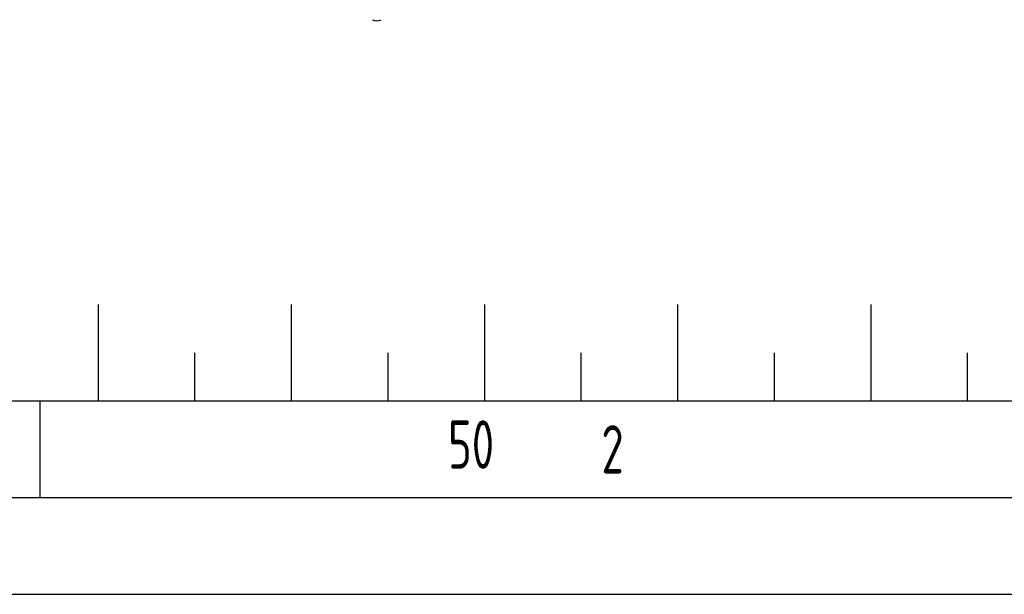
# Model space of a CAD drawing. Header units: millimetres. Extents: x 0 to 5940, y 0 to 4200.
# Tile 2 of 51: x 459 to 969, y 0 to 297. Entities that reach past the tile are written whole.
import ezdxf

# ---------------------------------------------------------------- set-up
doc = ezdxf.new("R2010")
doc.units = ezdxf.units.MM
doc.header["$LTSCALE"] = 50
doc.layers.get('0').update_dxf_attribs({"linetype": 'CONTINUOUS'})
doc.layers.add('02-LINIE-035', color=2, linetype='CONTINUOUS')
doc.layers.add('KSB-BLATTRAND', color=2, linetype='CONTINUOUS')
doc.styles.get("Standard").update_dxf_attribs({"font": 'ISOCP.SHX'})

# ---------------------------------------------------------------- blocks, each defined once
blk = doc.blocks.new('Rahmen_A2')
at = {"color": 1, "ltscale": 150}
for p, q in [((584, 10), (10, 10)), ((0, 0), (594, 0))]:
    blk.add_line(p, q, dxfattribs=at)
at = {"layer": 'KSB-BLATTRAND'}
for p, q in [((50, 15), (50, 10)), ((60, 15), (60, 10)), ((70, 15), (70, 10)), ((80, 15), (80, 10)), ((90, 15), (90, 10)), ((55, 12.5), (55, 10)), ((65, 12.5), (65, 10)), ((75, 12.5), (75, 10)), ((85, 12.5), (85, 10)), ((95, 12.5), (95, 10)), ((47, 5), (47, 10)), ((589, 5), (5, 5))]:
    blk.add_line(p, q, dxfattribs=at)
at = {"layer": 'KSB-BLATTRAND', "width": 0.75}
for s, p in [('50', (68.125, 6.5)), ('2', (76.062, 6.25))]:
    blk.add_text(s, height=2.5, dxfattribs=at).set_placement(p)

msp = doc.modelspace()

# ---------------------------------------------------------------- linework, layer by layer
at = {"layer": '02-LINIE-035'}
msp.add_ellipse((644.34, 298.63), major_axis=(3.2, 0), ratio=0.57735, start_param=3.926991, end_param=5.497787, dxfattribs=at)

# ---------------------------------------------------------------- block references
at = {"layer": 'KSB-BLATTRAND', "xscale": 10, "yscale": 10, "zscale": 10}
msp.add_blockref('Rahmen_A2', (0, 0), dxfattribs=at)

doc.saveas('drawing.dxf')
